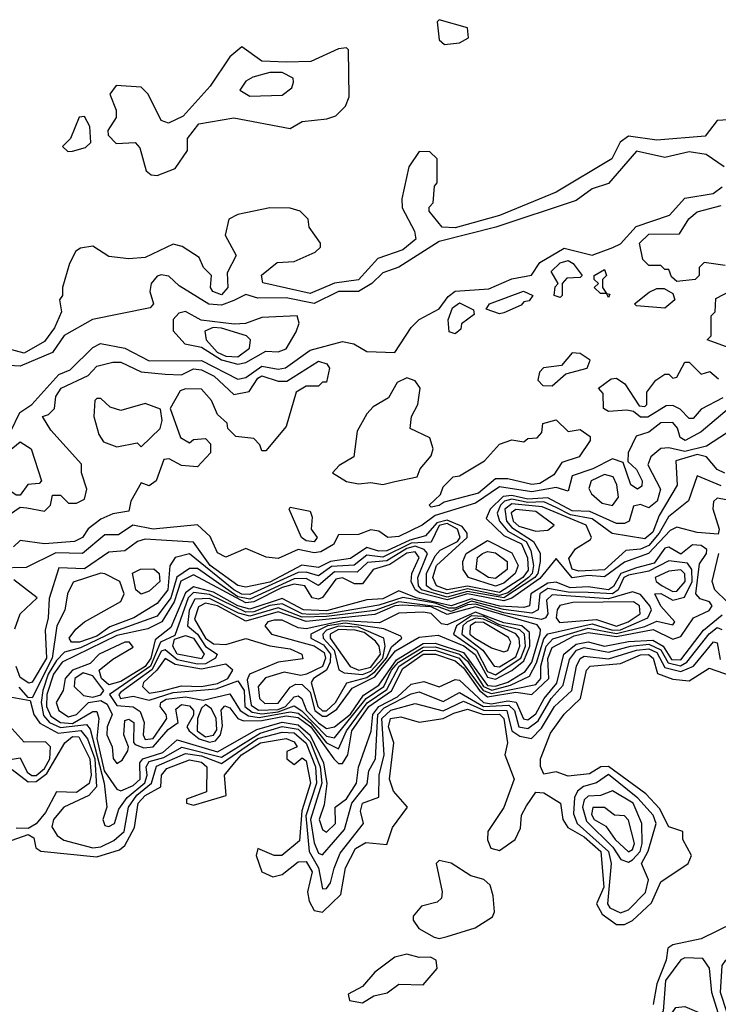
# Model space of a CAD drawing. Extents: x 2889633 to 3052318, y 540750 to 918690.
# Tile 43 of 256: x 3021134 to 3022868, y 560826 to 563270. Entities that reach past the tile are written whole.
import ezdxf

# ---------------------------------------------------------------- set-up
doc = ezdxf.new("R2010")
doc.units = 0

msp = doc.modelspace()

# ---------------------------------------------------------------- linework, layer by layer
at = {"layer": '0CON02XD'}
for points in [[(3022188.3, 563208.3), (3022225, 563212.5), (3022247.5, 563225), (3022245, 563250), (3022175, 563270), (3022170, 563265), (3022175, 563220), (3022188.3, 563208.3)], [(3021475, 562883.3), (3021519.3, 562900.7), (3021550, 562945), (3021550, 562975), (3021578.3, 563011.7), (3021665, 563026.2), (3021805, 563000), (3021835, 563017.5), (3021896.4, 563023.6), (3021918.3, 563031.7), (3021942.5, 563055), (3021951.7, 563078.3), (3021950, 563195), (3021945, 563200), (3021925, 563197.5), (3021856.2, 563166.2), (3021795.7, 563164.3), (3021735, 563166.7), (3021685, 563202.5), (3021655, 563177.5), (3021606.7, 563105), (3021539.3, 563030.7), (3021503, 563013), (3021485, 563020), (3021452.5, 563085), (3021435, 563102.5), (3021373, 563107), (3021357.5, 563085), (3021373.3, 563045), (3021373, 563027), (3021352.5, 562995), (3021353, 562983), (3021373, 562963), (3021420, 562965), (3021431.7, 562951.7), (3021447.5, 562895), (3021460, 562885), (3021475, 562883.3)], [(3021705, 563080), (3021785, 563082.5), (3021809.3, 563100.7), (3021813.3, 563115), (3021812.5, 563125), (3021785, 563138.6), (3021755, 563138.6), (3021712.7, 563127.3), (3021695, 563117.5), (3021680, 563095), (3021705, 563080)], [(3021253, 562943), (3021265, 562943.3), (3021297, 562953), (3021310, 562965), (3021307.5, 563005), (3021295, 563030), (3021281.7, 563028.3), (3021260, 562975), (3021240, 562955), (3021253, 562943)], [(3022947.5, 563025), (3022865, 563020), (3022835, 562981.2), (3022715, 562971.2), (3022645, 562981.2), (3022624.2, 562965.8), (3022603.3, 562925), (3022465, 562842), (3022325, 562784.3), (3022215, 562753.1), (3022182.5, 562755)], [(3022882.5, 562905), (3022837.5, 562935), (3022795, 562942), (3022735, 562928), (3022665, 562943.3), (3022595, 562863.3), (3022555, 562850), (3022515, 562821.2), (3022315.4, 562754.6), (3022175, 562719.4), (3022075, 562656), (3022035, 562642), (3022007.5, 562615), (3021975, 562595.5), (3021925, 562595.5), (3021865, 562565.5), (3021795, 562579.5), (3021725, 562578.6), (3021695, 562588), (3021665, 562573.3), (3021635, 562561.1), (3021603.6, 562563.6), (3021529.5, 562609.5), (3021503.6, 562633.6), (3021485, 562636.7), (3021475, 562633.3), (3021460, 562615), (3021456.7, 562595), (3021466.2, 562565), (3021457.5, 562555), (3021314.4, 562525.6), (3021243.8, 562486.2), (3021215, 562444), (3021135, 562410), (3021050, 562415)], [(3022182.5, 562755), (3022150, 562795), (3022150, 562805), (3022160, 562815), (3022163, 562857), (3022170, 562865), (3022170, 562925), (3022151.7, 562941.7), (3022125, 562942.5), (3022100, 562905), (3022082.5, 562825), (3022083, 562803), (3022113.3, 562745), (3022116.7, 562725), (3022085, 562698.8), (3022022.7, 562677.3), (3021975, 562624), (3021915, 562616), (3021855, 562590), (3021737, 562617), (3021733.9, 562636.1), (3021773, 562667), (3021815, 562670), (3021867, 562693), (3021880, 562705), (3021880, 562715), (3021852.5, 562755), (3021850, 562775), (3021830, 562795), (3021805, 562802.5), (3021755, 562803.3), (3021675, 562786.7), (3021652.5, 562775), (3021643.8, 562735), (3021671.2, 562685), (3021648.3, 562641.7), (3021650, 562605), (3021635, 562586.7), (3021613.3, 562595), (3021607.5, 562605), (3021610, 562635), (3021590, 562655), (3021579.3, 562679.3), (3021537, 562707), (3021515, 562712.5), (3021445, 562680), (3021405, 562676.7), (3021355, 562682.5), (3021315, 562707.5), (3021285, 562702.5), (3021273.3, 562695), (3021257.5, 562665), (3021240, 562605), (3021240, 562585), (3021232.5, 562575), (3021237.5, 562545), (3021220, 562505), (3021195, 562471.2), (3021145, 562442.5), (3021079.3, 562459.3)], [(3021111.8, 562248.2), (3021134.2, 562295), (3021164.2, 562315), (3021230.5, 562389.5), (3021258.9, 562401.1), (3021315, 562456), (3021334.2, 562465.8), (3021395, 562454.2), (3021455, 562423.1), (3021585, 562423.8), (3021675, 562377.8), (3021695, 562382.2), (3021735, 562409.6), (3021775, 562402.2), (3021793.8, 562406.2), (3021855, 562449.5), (3021935, 562471.1), (3021963.3, 562465), (3021995, 562446), (3022065, 562444), (3022105, 562506.2), (3022125, 562526), (3022175, 562552), (3022197.3, 562582.7), (3022215, 562596), (3022298.3, 562601.7), (3022355, 562626.9), (3022403.8, 562636.2), (3022425, 562667.1), (3022485, 562703.1), (3022555, 562685.7), (3022605.6, 562704.4), (3022625, 562714), (3022663.6, 562756.4), (3022746.7, 562785), (3022785, 562826.7), (3022855, 562838.6), (3022877.5, 562855)], [(3022885, 562660), (3022833, 562667), (3022820, 562655), (3022820, 562635), (3022810, 562625), (3022765, 562620), (3022751.7, 562631.7), (3022745, 562650), (3022735, 562650), (3022725, 562660), (3022695, 562660), (3022680, 562675), (3022672.5, 562715), (3022695, 562738), (3022771.7, 562738.3), (3022794.2, 562775.8), (3022815, 562793.3), (3022875, 562808.8)], [(3022475, 562580), (3022460, 562585), (3022463, 562607), (3022470, 562615), (3022452.5, 562645), (3022475, 562666.7), (3022495, 562672.5), (3022507.5, 562665), (3022530, 562635), (3022525, 562630), (3022491.7, 562628.3), (3022480, 562615), (3022480, 562585), (3022475, 562580)], [(3022595, 562580), (3022590, 562590), (3022575, 562590), (3022560, 562605), (3022570, 562615), (3022560, 562625), (3022560, 562635), (3022585, 562650), (3022590, 562635), (3022580, 562625), (3022580, 562605), (3022590, 562590), (3022598.3, 562588.3), (3022595, 562580)], [(3022735, 562553.8), (3022665, 562560), (3022660, 562565), (3022696.4, 562593.6), (3022715, 562602.5), (3022733, 562603), (3022755, 562590), (3022760, 562575), (3022735, 562553.8)], [(3022888.3, 562458.3), (3022840, 562475), (3022850, 562485), (3022850, 562535), (3022860, 562545), (3022861.7, 562578.3), (3022905, 562600), (3022920, 562595), (3022920, 562565), (3022901.7, 562511.7), (3022925, 562510), (3022935, 562520), (3022945, 562520), (3022960, 562505), (3022948.3, 562471.7), (3022935, 562470), (3022925, 562460), (3022888.3, 562458.3)], [(3022325, 562540), (3022291.7, 562551.7), (3022300, 562565), (3022383.9, 562596.1), (3022407.5, 562585), (3022398.3, 562571.7), (3022385, 562570), (3022378.3, 562561.7), (3022335, 562542.5), (3022325, 562540)], [(3022215, 562490), (3022200, 562495), (3022197.5, 562525), (3022208, 562555), (3022225, 562567.5), (3022260, 562550), (3022261.7, 562538.3), (3022230, 562515), (3022228.3, 562501.7), (3022215, 562490)], [(3021675, 562414.6), (3021695, 562419.1), (3021745, 562447.1), (3021775, 562445.8), (3021795, 562452.9), (3021820, 562495), (3021827, 562517), (3021822.5, 562535), (3021735, 562530.8), (3021694.2, 562515.8), (3021666.2, 562513.8), (3021584.5, 562524.5), (3021545, 562545.7), (3021528.6, 562541.4), (3021514.5, 562525.5), (3021515, 562497.5), (3021543.3, 562465), (3021585, 562456.7), (3021635, 562425.3), (3021675, 562414.6)], [(3021675, 562433.3), (3021703.8, 562455), (3021706.7, 562475), (3021696.7, 562485), (3021635, 562504.6), (3021613.8, 562506.2), (3021592.9, 562497.1), (3021596.9, 562475), (3021623.5, 562445), (3021645, 562434.6), (3021675, 562433.3)], [(3022455, 562361.2), (3022489.3, 562390.7), (3022542.5, 562405), (3022550, 562425), (3022525, 562441.2), (3022505, 562443.3), (3022478.8, 562411.2), (3022434.2, 562405.8), (3022423.8, 562395), (3022420, 562375), (3022432.3, 562362.3), (3022455, 562361.2)], [(3021095, 562032.5), (3021135, 562060), (3021151.7, 562058.3), (3021195, 562050), (3021210, 562065), (3021215, 562090), (3021235, 562090), (3021255, 562070), (3021275, 562070), (3021295, 562080), (3021300, 562105), (3021287.5, 562145), (3021287, 562167), (3021210.7, 562250.7), (3021190, 562285), (3021205, 562290), (3021220, 562305), (3021223.3, 562335), (3021236.7, 562355), (3021303.3, 562386.7), (3021325, 562410), (3021365, 562420), (3021385, 562420), (3021435, 562396.2), (3021495, 562390), (3021535, 562388.8), (3021565, 562403.3), (3021585, 562401.2), (3021616.7, 562385), (3021665, 562340), (3021703.3, 562346.7), (3021725, 562380), (3021735, 562385.8), (3021775, 562372.5), (3021797, 562373), (3021875, 562422.5), (3021896.1, 562416.1), (3021902.5, 562405), (3021895, 562370), (3021885, 562370), (3021875, 562360), (3021845, 562360), (3021820, 562345), (3021795, 562260), (3021745, 562200), (3021735, 562200), (3021730, 562215), (3021715, 562230), (3021670, 562235), (3021650, 562255), (3021648.3, 562268.3), (3021625, 562290), (3021610, 562325), (3021585, 562352.5), (3021545, 562353.8), (3021531.7, 562348.3), (3021507.5, 562305), (3021533, 562233), (3021555, 562220), (3021565, 562227.5), (3021595, 562230), (3021607, 562217), (3021607.5, 562195), (3021575, 562160), (3021535, 562163.3), (3021505, 562180), (3021491.7, 562178.3), (3021472.5, 562125), (3021455, 562112.5), (3021435, 562120), (3021410, 562075), (3021405, 562050), (3021365, 562043.3), (3021335, 562030), (3021303.6, 562006.4), (3021290, 561985), (3021270, 561975), (3021195, 561968.8), (3021135, 561977.5), (3021118.3, 561961.7)], [(3022805, 562280), (3022795, 562280), (3022773.3, 562303.3), (3022755, 562312.5), (3022738.3, 562311.7), (3022693, 562283), (3022675, 562283.3), (3022657.5, 562297.5), (3022640.7, 562300.7), (3022595, 562297.5), (3022582.5, 562305), (3022581.7, 562341.7), (3022570, 562355), (3022601.7, 562378.3), (3022615, 562380), (3022636, 562366), (3022671.7, 562311.7), (3022685, 562310), (3022690, 562315), (3022690, 562345), (3022712.5, 562375), (3022735, 562390), (3022745, 562390), (3022755, 562380), (3022765, 562382.5), (3022785, 562420), (3022795, 562420), (3022825, 562390), (3022847, 562397), (3022868.3, 562378.3)], [(3022035, 562116.2), (3022065, 562123.8), (3022120, 562135), (3022127.5, 562155), (3022155, 562187.5), (3022160, 562205), (3022151.7, 562231.7), (3022103.3, 562255), (3022106, 562285), (3022122, 562315), (3022127.5, 562355), (3022115, 562373.3), (3022095, 562381.2), (3022070.3, 562369.6), (3022048.9, 562331.1), (3022010.9, 562309.1), (3021995, 562291.2), (3021971.7, 562248.3), (3021963.3, 562185), (3021927, 562163), (3021910, 562145), (3021945, 562123.3), (3021975, 562118), (3022005, 562121.2), (3022035, 562116.2)], [(3021435, 562210), (3021482.5, 562255), (3021487.5, 562275), (3021483, 562303), (3021445, 562317.5), (3021385, 562300), (3021358.3, 562308.3), (3021335, 562330), (3021325, 562330), (3021320, 562325), (3021317.5, 562285), (3021330.5, 562240.5), (3021342, 562222), (3021375, 562210), (3021425, 562220), (3021435, 562210)], [(3022878.8, 562331.2), (3022825, 562303.3), (3022805, 562280)], [(3022894.5, 562305.5), (3022825, 562247.1), (3022785.8, 562225.8), (3022773.1, 562233.2), (3022766.3, 562256.3), (3022755, 562270), (3022725, 562268.9), (3022695, 562245.8), (3022663.8, 562236.2), (3022644, 562195), (3022643.3, 562173.3), (3022665, 562153.1), (3022678.9, 562125), (3022677.6, 562112.4), (3022667.5, 562105), (3022650.5, 562115), (3022631.2, 562171.2), (3022605, 562180), (3022556, 562155), (3022505, 562138), (3022495, 562100), (3022465, 562108.5), (3022405, 562098), (3022325, 562110), (3022265, 562070), (3022165, 562039.3), (3022132.5, 562015), (3022075, 561987.3), (3022047.5, 561985), (3022025, 562000), (3022005, 562003.3), (3021975, 561991.8), (3021925, 561991.2), (3021912.4, 561967.6)], [(3022155, 562060), (3022150, 562065), (3022178.3, 562091.7), (3022185, 562110), (3022210, 562135), (3022225, 562137.5), (3022287.5, 562175), (3022325, 562216.7), (3022355, 562226.7), (3022385, 562222.5), (3022395, 562230), (3022418.3, 562231.7), (3022430, 562245), (3022432.5, 562267.5), (3022465, 562276.7), (3022495, 562247.5), (3022525, 562252.5), (3022550, 562235), (3022550, 562225), (3022522.5, 562185), (3022479.3, 562170.7), (3022459.5, 562140.5), (3022425, 562118.8), (3022405, 562116.2), (3022345, 562130), (3022315, 562130), (3022272.5, 562095), (3022187.5, 562072.5), (3022175, 562064), (3022155, 562060)], [(3022905, 562254.3), (3022838.6, 562211.4), (3022785, 562198.2), (3022745, 562207.5), (3022725, 562205.5), (3022700.6, 562185), (3022692.5, 562165), (3022724.3, 562105), (3022715.7, 562075), (3022695, 562058), (3022675, 562066.5), (3022657.5, 562062.5), (3022646.7, 562025), (3022635, 562019.2), (3022615, 562019.2), (3022549.2, 562049.2), (3022505, 562050.5), (3022445, 562083.4), (3022395, 562079.4), (3022355, 562089.1), (3022333.5, 562086.5), (3022301.4, 562055), (3022291.4, 562031.4), (3022335, 561989.6), (3022379.1, 561969.1), (3022394.3, 561934.3), (3022396.1, 561903.9), (3022382.7, 561885), (3022325, 561847.8), (3022245, 561864.1), (3022195, 561854.3), (3022168.1, 561865), (3022159.1, 561885), (3022168.5, 561915), (3022244.5, 561985), (3022244.4, 561995), (3022232.3, 562012.3), (3022195, 562027.6), (3022169.3, 562020.7), (3022141.2, 561988.8), (3022102, 561978), (3022045, 561951.6), (3022025, 561950.8), (3021995, 561960), (3021955, 561932.2), (3021905, 561924.7), (3021875, 561910), (3021833.8, 561916.2), (3021755, 561873.6), (3021695, 561861.1), (3021675, 561865.5), (3021606.4, 561915), (3021565, 561973.1), (3021445, 561980.8), (3021426, 561975), (3021395, 561951.4), (3021355, 561948.1), (3021295, 561906.5), (3021230.5, 561909.5), (3021207, 561833), (3021204.4, 561785), (3021196.9, 561755), (3021200.4, 561685), (3021165, 561625.8), (3021156.7, 561623.3), (3021135, 561637.1), (3021124.7, 561664.7)], [(3021135, 562090), (3021125, 562090), (3021085, 562117.5), (3021057.5, 562185), (3021063.9, 562196.1), (3021103.3, 562196.7), (3021135, 562222.5), (3021162.5, 562205), (3021187.5, 562125), (3021181.7, 562118.3), (3021153.9, 562116.1), (3021135, 562090)], [(3022884.2, 562144.2), (3022865, 562153.8), (3022838.8, 562185), (3022815, 562190.9), (3022762.5, 562175), (3022765.8, 562114.2), (3022720.9, 562039.1), (3022705, 561998), (3022685, 561981.4), (3022604.5, 561994.5), (3022555, 562030.9), (3022501.1, 562041.1), (3022465, 562058.9), (3022435, 562073.4), (3022395, 562071.1), (3022355, 562079.5), (3022337.1, 562075), (3022327.1, 562065), (3022319.1, 562045), (3022324.5, 562025), (3022345, 562000), (3022390.8, 561975), (3022402.4, 561952.4), (3022409.1, 561915), (3022405.4, 561895), (3022396.8, 561885), (3022345, 561847), (3022325, 561840.7), (3022245, 561857.2), (3022195, 561844.4), (3022157.5, 561855), (3022143.3, 561865), (3022143.6, 561895), (3022165, 561939.2), (3022177, 561953), (3022220.5, 561975), (3022227.1, 561985), (3022220, 562005), (3022195, 562019.1), (3022175, 562014.6), (3022155, 561972.9), (3022105, 561970.6), (3022035, 561935.9), (3021995, 561940.9), (3021964, 561916), (3021907.6, 561912.3), (3021875, 561889.5), (3021845, 561898.5), (3021825, 561897.5), (3021705, 561843.4), (3021685, 561844.1), (3021665.6, 561855), (3021555, 561943.8), (3021520, 561935), (3021506, 561914), (3021501.1, 561855), (3021475, 561820.8), (3021416.7, 561785), (3021357.4, 561762.6), (3021325, 561739.6), (3021282.5, 561725), (3021262.5, 561725), (3021256.7, 561735), (3021273.3, 561756.7), (3021294.5, 561775.5), (3021384.4, 561825.6), (3021393.1, 561845), (3021382.5, 561875), (3021345, 561894.3), (3021335, 561896.2), (3021266.1, 561873.9), (3021252, 561845), (3021245.8, 561804.2), (3021226.2, 561765), (3021214, 561685), (3021165, 561586.7), (3021155, 561587.5), (3021132.7, 561612.7)], [(3022875, 562112.5), (3022815, 562137.5), (3022794, 562076), (3022743.8, 562036.2), (3022720.8, 561995), (3022695, 561964.5), (3022675, 561955.5), (3022638, 561952), (3022585, 561904.6), (3022521.2, 561901.2), (3022505, 561906), (3022497.1, 561932.9), (3022513.2, 561956.8), (3022550.7, 561979.3), (3022553.3, 561985), (3022540, 562015), (3022430.5, 562060.5), (3022355, 562067.8), (3022338.2, 562055), (3022342.1, 562025), (3022355, 562009.2), (3022409.4, 561975), (3022425.6, 561945.5), (3022425.6, 561925), (3022420, 561895), (3022412.1, 561885), (3022335.2, 561834.8), (3022245, 561850.9), (3022195, 561836.4), (3022131.8, 561855), (3022123.8, 561865), (3022121.8, 561885), (3022145.6, 561945), (3022137.5, 561955), (3022115, 561962.9), (3022095, 561957.6), (3022045, 561927.1), (3021997.1, 561922.9), (3021971.3, 561898.7), (3021915, 561899.6), (3021875, 561865.7), (3021845, 561882.7), (3021815, 561882.2), (3021705, 561831.9), (3021675, 561837.7), (3021575, 561907.3), (3021555, 561907.8), (3021523.5, 561886.5), (3021508.9, 561835), (3021475, 561789.4), (3021368.8, 561751.2), (3021285, 561710.7), (3021245, 561700), (3021225, 561679.4), (3021204.7, 561645), (3021190.9, 561605), (3021187.2, 561575), (3021192.8, 561542.8), (3021208.1, 561525), (3021235, 561513.3), (3021299.7, 561520.4), (3021308.7, 561508.7), (3021343.8, 561375), (3021350, 561315), (3021340, 561285), (3021345, 561270), (3021355, 561267.5), (3021368.8, 561275), (3021379.7, 561310.3), (3021400.7, 561339.3), (3021444.2, 561375.8), (3021450.4, 561395), (3021447.3, 561415), (3021455, 561428.5), (3021491.5, 561438.5), (3021536.2, 561463.8), (3021635, 561439.2), (3021730.8, 561499.2), (3021785, 561515.3), (3021825, 561508.8), (3021855, 561478.2), (3021879.7, 561415), (3021883.4, 561375), (3021855.4, 561285), (3021865, 561226.7), (3021875, 561201.2), (3021885, 561196.7)], [(3022605, 562064.2), (3022620, 562085), (3022616.2, 562115), (3022606.5, 562135), (3022585, 562141.3), (3022552.2, 562125), (3022546.6, 562106.6), (3022553.3, 562093.3), (3022579.5, 562069.5), (3022605, 562064.2)], [(3022995, 562059.2), (3022865, 562082), (3022855.8, 562074.2), (3022854.2, 562055.8), (3022870, 562005), (3022867.3, 561992.7), (3022815, 561997.3), (3022765, 562010), (3022748.2, 562001.8), (3022694.3, 561945), (3022635, 561923.4), (3022585, 561887.3), (3022545, 561890.3), (3022505, 561884.6), (3022465, 561932.5), (3022425, 561882.7), (3022355, 561834.1), (3022335, 561827.7), (3022245.2, 561844.8), (3022195, 561829.5), (3022127.2, 561847.2), (3022115.4, 561855), (3022105.4, 561875), (3022107.3, 561895), (3022125.5, 561935), (3022115, 561949.1), (3022095, 561945.9), (3022052.4, 561917.6), (3022011.2, 561905), (3021985, 561869.2), (3021965, 561870), (3021935, 561884.5), (3021918.5, 561881.5), (3021885, 561835.8), (3021875, 561831.4), (3021860, 561835), (3021841.2, 561865), (3021815, 561868.5), (3021785, 561860.8), (3021715.1, 561824.8), (3021695, 561822.6), (3021565, 561892.3), (3021533.9, 561876.1), (3021517.1, 561825), (3021486.5, 561775), (3021451.8, 561758.2), (3021375, 561741.2), (3021238.9, 561675), (3021218, 561645), (3021201.2, 561595), (3021200.6, 561565), (3021211.2, 561541.2), (3021235.2, 561525.2), (3021265, 561522.7), (3021315, 561552.5), (3021325, 561552.5), (3021330, 561535), (3021325.3, 561485.3), (3021343.7, 561405), (3021375, 561360), (3021385, 561356), (3021415, 561368.8), (3021432.7, 561385), (3021432.3, 561425), (3021439.5, 561435), (3021489.3, 561450.7), (3021525, 561482.2), (3021625, 561452.2), (3021722.3, 561507.7), (3021785, 561526.1), (3021825, 561519.5), (3021855, 561493.9), (3021888.1, 561425), (3021896, 561374), (3021889.2, 561320.8), (3021876.7, 561285), (3021885, 561260), (3021895, 561253.3)], [(3021865, 561974), (3021845, 561976.7), (3021833.3, 561985), (3021802.5, 562055), (3021805, 562060), (3021855, 562050), (3021860, 562035), (3021857.5, 562005), (3021872.5, 561985), (3021865, 561974)], [(3022415, 562000), (3022445, 562002.5), (3022460, 562015), (3022415, 562049.1), (3022365.5, 562054.5), (3022354, 562046), (3022358.2, 562025), (3022372.7, 562012.7), (3022415, 562000)], [(3021912.4, 561967.6), (3021881.1, 561948.9), (3021865, 561946.5), (3021825, 561954.5), (3021775, 561932.2), (3021745.5, 561935.5), (3021695, 561957.1), (3021645, 561936), (3021625, 561946.2), (3021606.9, 561986.8), (3021575, 562015.8), (3021465, 562005.5), (3021414.5, 562015.5), (3021378.6, 561991.4), (3021345, 561991.4), (3021290, 561945), (3021223.8, 561946.2), (3021149.7, 561910.4), (3021081.9, 561908.1)], [(3021925, 561423.8), (3021935, 561424), (3021948.2, 561445), (3021958.2, 561505), (3022000.3, 561565), (3022056.3, 561603.7), (3022085, 561659.5), (3022135, 561694.6), (3022166.2, 561695), (3022215, 561678.7), (3022235, 561661.5), (3022274.6, 561604.6), (3022295, 561589.3), (3022365, 561600.5), (3022405, 561594.5), (3022446.7, 561635), (3022444.6, 561684.6), (3022455, 561711.9), (3022509.8, 561740.2), (3022545, 561748.6), (3022615, 561739), (3022706.2, 561756.2), (3022755, 561732.2), (3022775, 561738.6), (3022806, 561785), (3022845, 561803.1), (3022852.5, 561815), (3022846, 561825), (3022822.5, 561832.5), (3022812.2, 561845), (3022820.9, 561919.1), (3022838.6, 561945), (3022839.2, 561955), (3022825, 561964.4), (3022803.7, 561966.3), (3022775, 561943.1), (3022745, 561960.6), (3022735, 561958.5), (3022708.8, 561921.2), (3022665, 561909.7), (3022625.5, 561895), (3022607.4, 561862.6), (3022595, 561854.7), (3022545, 561862.5), (3022500, 561860), (3022465, 561873.8), (3022445, 561871.6), (3022402.2, 561845), (3022399.2, 561815), (3022385, 561810.9), (3022325.6, 561814.4), (3022255, 561832.7), (3022204.9, 561814.8), (3022118.1, 561835), (3022075, 561851.9), (3022035, 561832), (3021995, 561830), (3021895, 561802.3), (3021838, 561805), (3021785, 561833.2), (3021705, 561806.7), (3021675, 561815.2), (3021615, 561849.1), (3021565, 561862.5), (3021545, 561847.1), (3021509.1, 561760.9), (3021469.7, 561730.3), (3021459, 561685), (3021445.5, 561664.5), (3021385, 561626.8), (3021355, 561618.5), (3021336.9, 561635), (3021330.6, 561655), (3021365, 561682.5), (3021415, 561712.5), (3021406.2, 561725), (3021395, 561724.5), (3021331.4, 561695), (3021308.3, 561671.7), (3021264.7, 561655.3), (3021246.7, 561635), (3021241.4, 561605), (3021224.6, 561575), (3021230.8, 561555), (3021255, 561539.7), (3021275, 561545.4), (3021304.7, 561575.3), (3021335, 561579.7), (3021351.1, 561571.1), (3021363.5, 561545), (3021351.1, 561515), (3021350.4, 561495), (3021363.1, 561465), (3021365.9, 561435.9), (3021375, 561423.8), (3021387.9, 561432.1), (3021402, 561455), (3021403.8, 561465), (3021392, 561495), (3021395, 561530), (3021405, 561533.8), (3021417.1, 561525), (3021415.9, 561475.9), (3021420.3, 561470.4), (3021442.2, 561462.2), (3021465, 561464.7), (3021502.1, 561507.9), (3021526.7, 561525), (3021521.7, 561558.3), (3021535, 561570), (3021555, 561566.9), (3021565.4, 561555.4), (3021565, 561543.8), (3021548.8, 561515), (3021554.3, 561505), (3021578.9, 561485), (3021605, 561476.5), (3021620, 561480), (3021632.5, 561495), (3021637.2, 561517.2), (3021633.6, 561556.4), (3021643, 561567), (3021655, 561562), (3021675.4, 561535.4), (3021689.3, 561529.3), (3021735, 561530), (3021795, 561542.2), (3021825, 561538.2), (3021856, 561515), (3021913.5, 561435), (3021925, 561423.8)], [(3022315, 561863.9), (3022247.5, 561885), (3022234.4, 561905), (3022233.3, 561925), (3022242.2, 561945), (3022295, 561977.5), (3022355, 561946.9), (3022370.9, 561915), (3022363.5, 561895), (3022335, 561871.1), (3022315, 561863.9)], [(3022315, 561882.5), (3022297.5, 561885), (3022266.7, 561905), (3022270, 561935), (3022282.5, 561945), (3022295, 561950), (3022315, 561946.9), (3022344, 561925), (3022343.8, 561905), (3022315, 561882.5)], [(3022890, 561825), (3022859.5, 561855), (3022852.1, 561875), (3022868.8, 561945)], [(3021925, 561460), (3021945.3, 561505), (3021996.1, 561573.9), (3022045, 561607.1), (3022075.3, 561665), (3022135, 561704.3), (3022165, 561705.2), (3022224.5, 561685), (3022284.2, 561605), (3022305, 561597.3), (3022415, 561619.4), (3022426.9, 561635), (3022427.1, 561665), (3022440.6, 561715), (3022457.3, 561732.7), (3022545, 561759.3), (3022615, 561746.7), (3022685, 561763.5), (3022715, 561777.1), (3022755, 561767.5), (3022760, 561775), (3022725, 561813.8), (3022710, 561845), (3022725, 561845.5), (3022755, 561828.9), (3022783.6, 561836.4), (3022802.9, 561875), (3022801.8, 561905), (3022791.1, 561921.1), (3022745, 561927.1), (3022695, 561901.2), (3022645, 561891.1), (3022633.5, 561885), (3022619.5, 561855), (3022605, 561844.7), (3022545, 561848.2), (3022495, 561848.8), (3022445, 561858.2), (3022424.4, 561845), (3022420.6, 561805), (3022405, 561796.9), (3022334.3, 561805.7), (3022255, 561826.4), (3022215, 561809.6), (3022198.8, 561808.8), (3022165, 561821.2), (3022084.7, 561835.3), (3022025, 561816.5), (3021901.2, 561795), (3021853.6, 561793.6), (3021835, 561795.3), (3021785, 561820), (3021755, 561816.2), (3021715, 561799.8), (3021695, 561799.6), (3021605, 561843.2), (3021565, 561847.7), (3021552.2, 561835), (3021518.8, 561741.2), (3021483.5, 561725), (3021458.1, 561665), (3021356.9, 561595), (3021375, 561567.8), (3021415, 561564.3), (3021432.4, 561552.4), (3021442.9, 561525), (3021440, 561495), (3021445, 561482.9), (3021465, 561486), (3021489.4, 561520.6), (3021498.6, 561535), (3021497.5, 561545), (3021482.5, 561565), (3021484.3, 561575), (3021496.9, 561583.2), (3021545, 561588.9), (3021588.8, 561581.2), (3021655, 561596.2), (3021681.1, 561555), (3021701.9, 561541.9), (3021728.1, 561538.1), (3021805, 561551.6), (3021825, 561548.8), (3021855, 561525.2), (3021895, 561474.6), (3021925, 561460)], [(3021435, 561843.8), (3021422, 561855), (3021413.8, 561896.2), (3021433.9, 561906.1), (3021466.8, 561906.8), (3021480, 561895), (3021481.2, 561875), (3021455, 561851.2), (3021435, 561843.8)], [(3022755, 561850.5), (3022765, 561851.1), (3022785.5, 561875), (3022784.4, 561894.4), (3022775, 561904.2), (3022745, 561901.4), (3022711.2, 561885), (3022713.8, 561875), (3022728, 561865), (3022755, 561850.5)], [(3021122, 561758), (3021134.7, 561795.3), (3021177.5, 561835), (3021119.4, 561879.4)], [(3021915, 561487.1), (3021993.9, 561585), (3022037.5, 561615), (3022056.9, 561655), (3022074.2, 561675), (3022135, 561712.7), (3022165, 561713.6), (3022225.4, 561695.4), (3022245, 561677.5), (3022285, 561614.7), (3022305.8, 561605.7), (3022352.1, 561617.9), (3022399.2, 561640.8), (3022416.6, 561673.4), (3022435, 561732.9), (3022445, 561745.6), (3022555, 561770), (3022604.8, 561754.8), (3022625, 561755.7), (3022693.1, 561785), (3022701.9, 561805), (3022697.8, 561815), (3022675, 561842.9), (3022655, 561850), (3022595, 561832.3), (3022455, 561841.9), (3022441.3, 561828.7), (3022444.4, 561795), (3022439.2, 561785), (3022428.6, 561781.4), (3022335, 561797.9), (3022265, 561819.2), (3022245, 561817.4), (3022205, 561801.1), (3022172.3, 561812.3), (3022075, 561825.2), (3022015, 561803.2), (3021895, 561788.2), (3021835, 561786.5), (3021775, 561810), (3021705, 561789.1), (3021676.7, 561796.7), (3021605, 561832.9), (3021568.8, 561831.2), (3021554.6, 561804.6), (3021550, 561765), (3021575, 561744.5), (3021595, 561713.8), (3021623.8, 561695), (3021620, 561685), (3021595, 561670.9), (3021575, 561670.3), (3021525, 561680.9), (3021495, 561705.6), (3021485, 561702.2), (3021462.9, 561657.1), (3021385, 561600.8), (3021380, 561595), (3021384.2, 561585), (3021415, 561590.8), (3021455, 561581.1), (3021515, 561600), (3021621.2, 561608.8), (3021675, 561628.9), (3021691.2, 561605), (3021692.7, 561565), (3021711, 561551), (3021735, 561546.8), (3021775, 561551.5), (3021815, 561566.7), (3021834.1, 561554.1), (3021895, 561491.8), (3021915, 561487.1)], [(3021895, 561510.9), (3021915, 561514.4), (3021955, 561546.4), (3021986.9, 561593.1), (3022025, 561617.9), (3022069.1, 561680.9), (3022135, 561721.3), (3022165, 561722.2), (3022235, 561698.8), (3022295, 561617.1), (3022314.8, 561615.2), (3022345, 561625.3), (3022388.1, 561651.9), (3022405.2, 561674.8), (3022425.5, 561745.5), (3022426.4, 561756.4), (3022418.2, 561768.2), (3022265, 561812.9), (3022195, 561793.2), (3022155, 561812.1), (3022085, 561817), (3022064.6, 561814.6), (3022015, 561793.2), (3021845, 561776.5), (3021775, 561800.5), (3021695, 561776.9), (3021625, 561814.6), (3021595, 561821.2), (3021577.3, 561812.7), (3021567.9, 561782.1), (3021595, 561734.4), (3021615, 561720.4), (3021645, 561719.4), (3021695, 561733.5), (3021754.4, 561715.5), (3021805, 561708.2), (3021833.8, 561695), (3021836.9, 561683.1), (3021775, 561675.5), (3021704.2, 561645), (3021698.7, 561631.3), (3021708.6, 561568.6), (3021726.1, 561556.1), (3021775, 561557.5), (3021793.9, 561565), (3021815, 561588.8), (3021825, 561591.5), (3021834.3, 561585), (3021845.8, 561555), (3021875, 561524.2), (3021895, 561510.9)], [(3022615, 561764.3), (3022644.3, 561775), (3022674, 561795), (3022672, 561815), (3022657.5, 561825), (3022506.7, 561823.3), (3022474.4, 561815.6), (3022468.1, 561805), (3022465.7, 561785), (3022473.6, 561773.6), (3022565, 561781.3), (3022615, 561764.3)], [(3021885, 561540.9), (3021895, 561541.1), (3021921.2, 561558.8), (3021959.3, 561610.7), (3022015, 561639.1), (3022066.6, 561703.4), (3022125, 561737.3), (3022172.1, 561742.1), (3022236.1, 561716.1), (3022264.2, 561694.2), (3022295, 561637.7), (3022315, 561633), (3022355.5, 561654.5), (3022385, 561678.8), (3022400.3, 561715), (3022398.8, 561748.8), (3022380, 561765), (3022335, 561773.1), (3022265, 561799.3), (3022195, 561767.9), (3022180.3, 561770.3), (3022155, 561795.7), (3022135, 561799.5), (3022075, 561796.6), (3022027.1, 561772.9), (3021935, 561777.7), (3021845, 561757.9), (3021825, 561760.7), (3021785, 561779.2), (3021765, 561779.4), (3021750, 561775), (3021742.2, 561765), (3021758.6, 561745), (3021865, 561716), (3021889.2, 561699.1), (3021892.5, 561685), (3021885, 561664.5), (3021845.5, 561645.5), (3021831.9, 561641.9), (3021790.5, 561650.5), (3021743.5, 561636.4), (3021726, 561615), (3021728.7, 561585), (3021742.5, 561572.5), (3021775, 561573), (3021805, 561612.7), (3021819.5, 561620.5), (3021835, 561620), (3021855, 561600.6), (3021866.6, 561555), (3021885, 561540.9)], [(3021895, 561253.3), (3021918, 561275), (3021916.7, 561315), (3021945, 561335.6), (3021970, 561375), (3021974.3, 561414.3), (3022006.1, 561503.9), (3022010, 561545), (3022025.4, 561565), (3022071.3, 561588.7), (3022105, 561620.6), (3022136.8, 561626.8), (3022175, 561614), (3022215, 561632.5), (3022225, 561630.8), (3022285, 561574.8), (3022305, 561572), (3022345, 561579.5), (3022365.7, 561575.7), (3022384.6, 561534.6), (3022395, 561531.9), (3022415, 561547.1), (3022435.4, 561585), (3022467.1, 561622.9), (3022484.5, 561695), (3022515, 561719.7), (3022545, 561725.9), (3022585, 561714.6), (3022645, 561726.2), (3022705, 561729.4), (3022730.8, 561715), (3022751.6, 561681.6), (3022775, 561681.2), (3022831.1, 561755), (3022877.1, 561792.9)], [(3021885, 561554), (3021895, 561554.6), (3021917.7, 561575), (3021946.1, 561623.9), (3021995, 561636.8), (3022015, 561650.8), (3022043.9, 561685), (3022056.5, 561713.5), (3022082.5, 561735), (3022080, 561740), (3022037.6, 561757.6), (3021941.7, 561771.7), (3021898.1, 561765), (3021856, 561745), (3021856.2, 561735), (3021887.8, 561717.8), (3021905.3, 561695), (3021904.6, 561675), (3021895.6, 561655), (3021862.9, 561635), (3021857.5, 561625), (3021873.4, 561565), (3021885, 561554)], [(3022315, 561644.1), (3022377.2, 561685), (3022389.4, 561715), (3022386.8, 561745), (3022375, 561755.3), (3022325, 561768.1), (3022285, 561788.4), (3022255, 561790.2), (3022217.9, 561765), (3022210.6, 561745), (3022267.5, 561705), (3022295, 561651.8), (3022315, 561644.1)], [(3022325, 561663.6), (3022365, 561688.6), (3022375.4, 561715), (3022373.3, 561735), (3022365, 561745.4), (3022285, 561781.5), (3022265, 561784.3), (3022244.6, 561775), (3022233.8, 561765), (3022230.9, 561745), (3022283.6, 561705), (3022311.2, 561665), (3022325, 561663.6)], [(3022335, 561701.2), (3022345, 561703.8), (3022352.9, 561725), (3022346.6, 561736.6), (3022285, 561773.6), (3022265, 561774.6), (3022251.5, 561765), (3022251.1, 561745), (3022263.1, 561735), (3022305, 561710.6), (3022335, 561701.2)], [(3021885, 561196.7), (3021940.2, 561259.8), (3021958.5, 561325), (3021996.5, 561373.5), (3022000, 561405), (3022016.7, 561435), (3022022.7, 561545), (3022038.6, 561561.4), (3022105, 561596.9), (3022125, 561601.4), (3022185, 561577.5), (3022225, 561600), (3022285, 561565.2), (3022348.1, 561568.1), (3022362.1, 561555), (3022372.9, 561515), (3022395, 561510.5), (3022420.3, 561529.7), (3022452.7, 561585), (3022482.3, 561617.7), (3022498.6, 561681.4), (3022516, 561705), (3022535, 561711.8), (3022595, 561700), (3022650, 561715), (3022695, 561719.7), (3022725, 561705.4), (3022743.2, 561673.2), (3022773.6, 561666.4), (3022789.5, 561675), (3022845, 561745.6), (3022865, 561760.8), (3022876.6, 561756.6)], [(3021985, 561644.7), (3022005, 561652.7), (3022035.2, 561685), (3022041.1, 561715), (3022037.5, 561735), (3021975, 561762.3), (3021925.2, 561764.8), (3021895.5, 561755), (3021886.4, 561745), (3021887.1, 561735), (3021914, 561705), (3021925.9, 561655.9), (3021938.8, 561648.8), (3021985, 561644.7)], [(3021975.3, 561655.3), (3022005, 561662.7), (3022029.2, 561695), (3022026.2, 561715), (3022016.9, 561727), (3021988.6, 561748.6), (3021966.7, 561755), (3021925, 561756.1), (3021904.5, 561745), (3021904.5, 561735), (3021954.1, 561664.1), (3021975.3, 561655.3)], [(3021105, 561590), (3021160, 561580), (3021169.2, 561545), (3021183.6, 561523.6), (3021229.1, 561499.1), (3021285.8, 561505.8), (3021302, 561485), (3021320, 561435), (3021324.5, 561365.5), (3021305.6, 561344.4), (3021243.3, 561315), (3021217.5, 561285), (3021213.6, 561266.4), (3021226.7, 561245), (3021243, 561233), (3021315, 561214.5), (3021335, 561217.1), (3021367.4, 561232.6), (3021392.9, 561255), (3021403.6, 561315), (3021424.5, 561345), (3021460.9, 561375), (3021472.9, 561417.1), (3021545, 561448.8), (3021585, 561442.8), (3021635, 561423.3), (3021725, 561485.3), (3021785, 561501.5), (3021815, 561500), (3021845, 561474.3), (3021868.2, 561415), (3021870.7, 561375), (3021844.1, 561294.1), (3021852.2, 561205), (3021875.6, 561165), (3021885, 561112.5), (3021895, 561113.3), (3021905, 561127.5), (3021914.1, 561164.1), (3021929.1, 561200.9), (3021987.5, 561275), (3021980, 561305), (3021984.2, 561325), (3022025, 561340), (3022025.6, 561395), (3022038.2, 561445), (3022032.5, 561535), (3022055, 561556.2), (3022115, 561572.5), (3022185, 561554.5), (3022235, 561578.2), (3022285, 561555.7), (3022342.5, 561555), (3022355.6, 561505), (3022375, 561491.4), (3022404.1, 561485.9), (3022428.5, 561511.5), (3022461.4, 561565), (3022504.2, 561605), (3022515.6, 561665), (3022525, 561684), (3022535, 561690), (3022595, 561683.8), (3022664.7, 561705.3), (3022695, 561708.2), (3022715, 561699.1), (3022735, 561662.2), (3022775, 561651.8), (3022805.8, 561665), (3022855.8, 561725.8), (3022865, 561723.3), (3022872, 561682)], [(3021585, 561683.8), (3021525, 561694.6), (3021513.5, 561715), (3021517.7, 561732.3), (3021545, 561741.1), (3021565, 561734.5), (3021591.9, 561695), (3021585, 561683.8)], [(3021115, 561233.3), (3021155, 561247.5), (3021168.8, 561238.8), (3021173.9, 561213.9), (3021185.9, 561205.9), (3021325, 561192.2), (3021381.1, 561208.9), (3021395, 561220), (3021418.5, 561265), (3021427.5, 561325), (3021445, 561344.5), (3021484.2, 561365.8), (3021485.7, 561395), (3021499.1, 561410.9), (3021555, 561432.5), (3021585, 561426.7), (3021598, 561415), (3021597, 561353), (3021547.5, 561335), (3021547.5, 561325), (3021565, 561320), (3021646, 561344), (3021642, 561395), (3021666.9, 561425), (3021684.4, 561445), (3021731.4, 561475), (3021795, 561485.5), (3021815, 561477.5), (3021822.5, 561465), (3021796.7, 561453.3), (3021796.7, 561435), (3021815, 561421.2), (3021835, 561437.5), (3021845, 561430), (3021855.4, 561375), (3021834.1, 561305.9), (3021828.5, 561231.5), (3021784.5, 561195.5), (3021765, 561195.5), (3021725, 561212.5), (3021720.8, 561195), (3021734.5, 561154.5), (3021762.3, 561142.3), (3021785, 561148.1), (3021825, 561179.4), (3021845, 561180), (3021860, 561155), (3021848.1, 561105), (3021852, 561082), (3021865, 561058.8), (3021885, 561054.3), (3021931.2, 561098.8), (3021942.5, 561165), (3021967.2, 561212.8), (3021992.7, 561227.3), (3022045, 561222.5), (3022058.8, 561265), (3022096.2, 561315), (3022061.2, 561355), (3022051.4, 561385), (3022062, 561475), (3022049.4, 561515), (3022054.3, 561535), (3022079.5, 561539.5), (3022125, 561526.2), (3022185, 561535.5), (3022211.1, 561548.9), (3022245, 561558.8), (3022285.2, 561545.2), (3022325, 561546), (3022335.4, 561535), (3022344.2, 561475), (3022337.5, 561445), (3022360.8, 561385), (3022335.6, 561314.4), (3022295.6, 561255), (3022294.5, 561234.5), (3022303.2, 561213.2), (3022325, 561207.5), (3022363.8, 561235), (3022376.6, 561263.4), (3022379.4, 561295), (3022391.4, 561318.6), (3022415, 561352.5), (3022435, 561351.2), (3022476, 561325), (3022481.9, 561285), (3022494.2, 561265), (3022535, 561241.5), (3022576.4, 561205), (3022583.6, 561116.4), (3022565.6, 561075), (3022579.4, 561049.4), (3022615, 561024.3), (3022635, 561024.3), (3022655, 561034), (3022701.9, 561078.1), (3022725, 561130), (3022793.3, 561175), (3022801.2, 561195), (3022780, 561235), (3022780, 561255), (3022745, 561266.7), (3022721.5, 561311.5), (3022687.9, 561347.9), (3022595, 561416.4), (3022576.2, 561415), (3022547.7, 561397.7), (3022495, 561392), (3022465, 561403.3), (3022435, 561397.5), (3022426.2, 561416.2), (3022426, 561435), (3022451.3, 561498.7), (3022485, 561546.2), (3022525.8, 561585), (3022540.8, 561655), (3022550, 561665), (3022625, 561671.8), (3022675, 561693.5), (3022694.5, 561694.5), (3022706.4, 561685), (3022716.7, 561646.7), (3022755, 561632.9), (3022795, 561629.2), (3022845, 561660), (3022935, 561628.8)], [(3021455, 561597.9), (3021485, 561603.2), (3021535, 561616.2), (3021585, 561614.7), (3021625, 561622.2), (3021650.5, 561635), (3021663.1, 561655), (3021645, 561670), (3021585, 561657.7), (3021519.3, 561669.3), (3021495, 561684.3), (3021474, 561655), (3021440.9, 561625), (3021438.2, 561615), (3021455, 561597.9)], [(3021315, 561588.4), (3021335, 561593.8), (3021342.2, 561605), (3021315, 561641.5), (3021291.7, 561648.3), (3021270.6, 561635), (3021269.2, 561615), (3021292.1, 561592.1), (3021315, 561588.4)], [(3021595, 561490), (3021615, 561493.6), (3021622.8, 561507.2), (3021621.3, 561535), (3021609.5, 561559.5), (3021595, 561570), (3021585, 561561.2), (3021575.3, 561535), (3021574.5, 561505), (3021595, 561490)], [(3021163.6, 561393.6), (3021175, 561394), (3021195, 561410.9), (3021208.4, 561435), (3021210.6, 561465), (3021197.8, 561477.8), (3021145, 561476.2), (3021115, 561510), (3021054.4, 561465.6), (3021042.3, 561447.7), (3021044.3, 561434.3), (3021078.8, 561428.8), (3021135, 561437.5), (3021151.9, 561402), (3021163.6, 561393.6)], [(3021115, 561408.9), (3021155, 561377.8), (3021175, 561379.1), (3021201.4, 561398.6), (3021246, 561475), (3021265, 561490.5), (3021280.2, 561490.2), (3021308, 561435), (3021311.5, 561395), (3021305.9, 561374.1), (3021275, 561351.8), (3021225, 561353.3), (3021197.8, 561302.2), (3021175, 561274), (3021155, 561262.5), (3021125, 561263.3)], [(3022625, 561052.9), (3022645, 561060), (3022687, 561103), (3022694.4, 561135), (3022677.5, 561175), (3022693.9, 561206.1), (3022713.1, 561275), (3022705.7, 561295), (3022667.9, 561337.9), (3022595, 561396.7), (3022565, 561375.7), (3022533.4, 561366.6), (3022518, 561355), (3022511.1, 561338.9), (3022508.6, 561298.6), (3022517.5, 561275), (3022595.5, 561205), (3022601.9, 561175), (3022592.5, 561075), (3022598.8, 561065), (3022625, 561052.9)], [(3022645, 561178.6), (3022655, 561184.3), (3022673.5, 561205), (3022679.1, 561225), (3022678, 561275), (3022656.5, 561325), (3022605, 561355.8), (3022575, 561344.2), (3022545, 561342.9), (3022535, 561333.8), (3022530.5, 561315), (3022540.5, 561280.5), (3022606.3, 561216.3), (3022625.5, 561185.5), (3022645, 561178.6)], [(3022645, 561204.3), (3022655, 561210), (3022660, 561225), (3022645, 561283.3), (3022635, 561293.3), (3022610, 561295), (3022585, 561314), (3022556, 561314), (3022553.2, 561296.8), (3022560, 561285), (3022588.3, 561268.3), (3022611.4, 561235), (3022645, 561204.3)], [(3022175, 560988.8), (3022195, 560994), (3022264.3, 561015.7), (3022307.1, 561042.9), (3022312, 561055), (3022308.6, 561095), (3022301.2, 561121.2), (3022285.7, 561135.7), (3022253.3, 561145), (3022205, 561176.2), (3022175, 561182.5), (3022167.5, 561175), (3022182.5, 561105), (3022180.3, 561089.6), (3022170.3, 561079.6), (3022130.9, 561069.1), (3022110, 561045), (3022110, 561035), (3022124.2, 561014.2), (3022162.3, 560992.3), (3022175, 560988.8)], [(3022889.5, 560805), (3022873.5, 560855), (3022877.7, 560922.3), (3022886.7, 560935), (3022946, 560975), (3022957.5, 560995), (3022953.8, 561005), (3022925.9, 561025.9), (3022905, 561027.5), (3022825, 560988), (3022755, 560973.3), (3022742.5, 560965), (3022738, 560935), (3022715, 560876.7), (3022705.7, 560825)], [(3021985, 560829.2), (3022013.1, 560846.9), (3022045.6, 560854.4), (3022075, 560875.8), (3022135, 560874.2), (3022170, 560915), (3022167.5, 560935), (3022153, 560943), (3022125, 560942), (3022095, 560950), (3022065, 560942.9), (3022015, 560905.8), (3021985, 560870), (3021949.3, 560850.7), (3021952.5, 560835), (3021985, 560829.2)], [(3022675, 560728.8), (3022705, 560734.5), (3022762.1, 560817.9), (3022785, 560820.8), (3022835, 560798.5), (3022855, 560797.8), (3022867.1, 560805), (3022851.4, 560855), (3022845.6, 560915.6), (3022829.7, 560939.6), (3022785, 560940.8), (3022775, 560936), (3022736.9, 560885), (3022731.2, 560808.8), (3022674.2, 560755), (3022663.3, 560735), (3022675, 560728.8)]]:
    msp.add_lwpolyline(points, dxfattribs=at)

doc.saveas('drawing.dxf')
